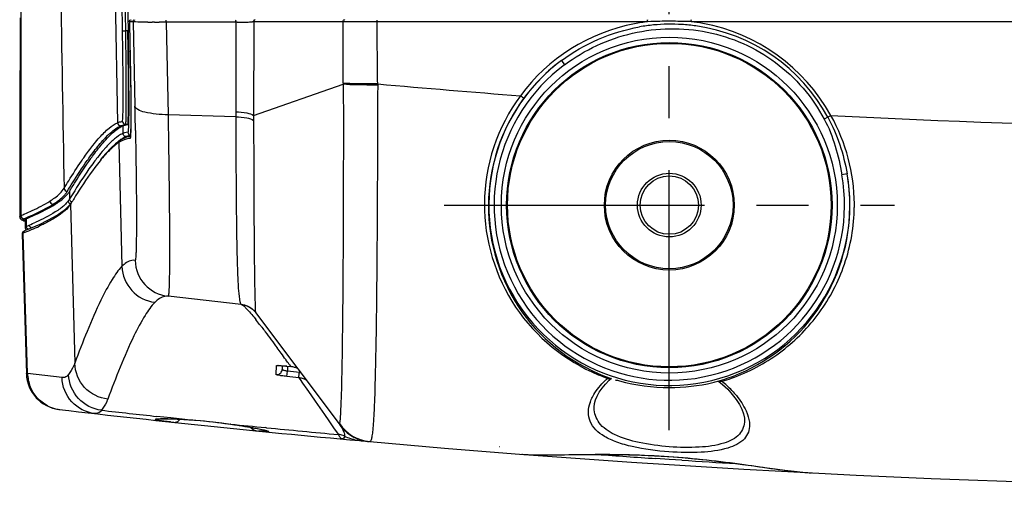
# Model space of a CAD drawing. Header units: millimetres. Extents: x 0 to 1660, y 0 to 1166.
# Tile 24 of 94: x 151 to 244, y 892 to 937. Entities that reach past the tile are written whole.
import ezdxf

# ---------------------------------------------------------------- set-up
doc = ezdxf.new("R2010")
doc.units = ezdxf.units.MM
doc.header["$LTSCALE"] = 65.395
doc.linetypes.add('CENTER', pattern=[0.6, 0.375, -0.075, 0.075, -0.075])
doc.layers.get('0').update_dxf_attribs({"linetype": 'CONTINUOUS'})
doc.layers.add('FILETTATURE', color=7, linetype='CONTINUOUS')
doc.layers.add('SUPERFICI', color=7, linetype='CONTINUOUS')

msp = doc.modelspace()

# ---------------------------------------------------------------- linework, layer by layer
at = {"color": 9, "linetype": 'Continuous'}
for p, q in [((160.759, 935.14), (159.778, 997.609)), ((161.052, 935.592), (160.078, 997.58)), ((160.295, 997.626), (161.271, 935.504)), ((159.027, 997.067), (160.274, 926.927)), ((161.755, 936.451), (161.4, 936.451)), ((161.402, 936.187), (161.402, 936.188)), ((161.755, 936.451), (161.922, 928.487)), ((163.777, 936.408), (163.557, 936.409)), ((164.432, 936.405), (164.215, 936.406)), ((164.853, 936.405), (164.432, 936.405)), ((164.853, 936.405), (165.036, 927.678)), ((171.435, 936.405), (164.853, 936.405)), ((171.435, 936.405), (171.434, 936.052)), ((171.538, 936.405), (171.435, 936.405)), ((173.679, 936.441), (173.113, 936.44)), ((173.113, 936.44), (173.113, 936.068)), ((173.986, 936.441), (173.679, 936.441)), ((174.874, 936.442), (173.986, 936.441)), ((180.535, 936.451), (174.874, 936.442)), ((181.537, 936.452), (180.535, 936.451)), ((181.585, 936.452), (181.537, 936.452)), ((183.265, 936.449), (182.884, 936.449)), ((184.19, 936.449), (183.265, 936.449)), ((184.73, 936.449), (184.19, 936.449)), ((210.224, 936.449), (184.73, 936.449)), ((290.714, 936.448), (214.329, 936.449)), ((161.059, 935.097), (161.052, 935.592)), ((161.258, 935.592), (161.052, 935.592)), ((161.271, 935.504), (161.284, 934.647)), ((161.423, 935.282), (161.423, 935.283)), ((171.434, 936.052), (171.414, 927.961)), ((173.113, 936.068), (173.102, 927.597)), ((160.773, 934.142), (160.759, 935.14)), ((161.073, 934.064), (161.059, 935.097)), ((202.108, 932.793), (202.407, 932.392)), ((181.553, 930.657), (181.553, 930.561)), ((184.792, 930.585), (184.792, 930.477)), ((173.102, 927.597), (181.553, 930.561)), ((160.69, 927.041), (160.742, 927.046)), ((171.414, 927.496), (165.036, 927.678)), ((227.215, 927.447), (226.872, 927.264)), ((160.779, 926.633), (160.574, 926.633)), ((160.779, 926.633), (160.792, 925.914)), ((160.844, 925.935), (160.792, 925.914)), ((160.948, 925.971), (160.844, 925.935)), ((161.104, 926.011), (160.948, 925.971)), ((161.26, 926.033), (161.104, 926.011)), ((161.967, 926.197), (161.987, 925.092)), ((159.134, 925.508), (159.379, 925.757)), ((160.371, 925.169), (160.148, 924.981)), ((160.59, 925.334), (160.371, 925.169)), ((160.511, 925.133), (160.393, 925.059)), ((160.393, 925.059), (160.699, 913.388)), ((160.748, 925.259), (160.511, 925.133)), ((160.72, 925.421), (160.59, 925.334)), ((160.986, 925.353), (160.748, 925.259)), ((161.087, 925.619), (160.945, 925.551)), ((161.139, 925.64), (161.087, 925.619)), ((161.087, 925.619), (161.373, 925.614)), ((157.967, 924.793), (158.095, 924.954)), ((229.025, 922.102), (228.533, 922.016)), ((155.752, 920.453), (155.766, 919.734)), ((155.638, 919.552), (155.635, 919.549)), ((156.056, 920.212), (155.766, 919.734)), ((154.417, 919.24), (154.211, 919.24)), ((155.917, 919.346), (155.86, 919.252)), ((155.86, 919.252), (156.253, 904.242)), ((151.663, 917.868), (151.459, 917.868)), ((151.56, 917.664), (151.533, 917.672)), ((151.673, 917.876), (151.672, 917.521)), ((151.672, 917.521), (151.671, 917.155)), ((151.399, 916.442), (151.397, 916.531)), ((151.803, 903.267), (151.399, 916.442)), ((175.233, 903.178), (175.248, 904.023)), ((176.247, 903.973), (176.247, 903.972)), ((176.247, 903.973), (176.604, 903.933)), ((176.293, 903.971), (176.285, 903.49)), ((155.051, 902.889), (151.803, 903.267)), ((176.23, 903.003), (176.285, 903.49)), ((177.355, 902.878), (176.23, 903.003)), ((177.41, 903.365), (176.285, 903.49)), ((177.355, 902.878), (177.401, 903.283)), ((177.355, 902.878), (177.479, 902.702)), ((177.401, 903.283), (177.41, 903.365)), ((206.784, 902.814), (206.792, 902.812)), ((177.479, 902.702), (177.721, 902.36)), ((177.721, 902.36), (178.101, 901.82)), ((178.101, 901.82), (178.496, 901.257)), ((216.841, 902.547), (216.837, 902.546)), ((216.953, 902.538), (216.952, 902.538)), ((178.496, 901.257), (178.908, 900.667)), ((178.908, 900.667), (179.344, 900.041)), ((179.344, 900.041), (179.768, 899.43)), ((165.302, 899.096), (163.996, 899.237)), ((166.607, 898.957), (165.302, 899.096)), ((179.768, 899.43), (180.202, 898.804)), ((166.607, 898.957), (166.654, 898.949)), ((170.942, 898.508), (170.911, 898.508)), ((174.323, 898.171), (174.241, 898.179)), ((180.202, 898.804), (180.639, 898.17)), ((180.639, 898.17), (181.057, 897.564)), ((181.057, 897.564), (181.08, 897.53)), ((196.294, 896.363), (196.263, 896.366)), ((212.273, 895.184), (211.01, 895.269)), ((213.446, 895.108), (212.273, 895.184))]:
    msp.add_line(p, q, dxfattribs=at)
at = {"color": 7, "linetype": 'Continuous'}
for p, q in [((151.091, 936.815), (151.076, 926.924)), ((161.402, 936.188), (161.437, 934.691)), ((161.262, 935.279), (161.258, 935.592)), ((161.277, 934.232), (161.262, 935.279)), ((161.437, 934.691), (161.451, 934.074)), ((161.451, 934.074), (161.463, 933.471)), ((161.463, 933.471), (161.475, 932.887)), ((161.475, 932.887), (161.485, 932.32)), ((161.485, 932.32), (161.495, 931.774)), ((161.495, 931.774), (161.503, 931.247)), ((161.503, 931.247), (161.511, 930.743)), ((161.511, 930.743), (161.517, 930.26)), ((161.517, 930.26), (161.523, 929.8)), ((161.523, 929.8), (161.527, 929.364)), ((161.527, 929.364), (161.531, 928.952)), ((161.531, 928.952), (161.533, 928.563)), ((161.533, 928.563), (161.535, 928.199)), ((161.535, 928.199), (161.536, 927.86)), ((161.536, 927.86), (161.536, 927.545)), ((151.076, 926.924), (151.06, 918.084)), ((161.534, 926.986), (161.532, 926.743)), ((161.535, 927.253), (161.534, 926.986)), ((161.536, 927.545), (161.535, 927.253)), ((159.806, 925.964), (159.921, 926.065)), ((160.574, 926.633), (160.626, 926.654)), ((160.626, 926.559), (160.78, 926.633)), ((160.886, 926.73), (160.99, 926.747)), ((160.99, 926.747), (161.042, 926.752)), ((161.247, 926.752), (161.042, 926.752)), ((161.195, 926.747), (161.247, 926.752)), ((161.516, 925.963), (161.513, 925.898)), ((161.519, 926.071), (161.516, 925.963)), ((161.522, 926.192), (161.519, 926.071)), ((161.525, 926.325), (161.522, 926.192)), ((161.529, 926.522), (161.525, 926.325)), ((161.532, 926.743), (161.529, 926.522)), ((160.483, 925.231), (160.081, 924.93)), ((160.595, 925.302), (160.482, 925.231)), ((160.482, 925.231), (160.483, 925.231)), ((160.729, 925.378), (160.595, 925.302)), ((160.864, 925.445), (160.729, 925.378)), ((160.999, 925.503), (160.864, 925.445)), ((161.134, 925.552), (160.999, 925.503)), ((161.27, 925.591), (161.134, 925.552)), ((161.405, 925.621), (161.27, 925.591)), ((161.498, 925.635), (161.405, 925.621)), ((161.489, 925.552), (161.487, 925.544)), ((161.487, 925.544), (161.487, 925.542)), ((161.49, 925.562), (161.489, 925.552)), ((161.491, 925.573), (161.49, 925.562)), ((161.493, 925.586), (161.491, 925.573)), ((161.494, 925.6), (161.493, 925.586)), ((161.496, 925.615), (161.494, 925.6)), ((161.497, 925.631), (161.496, 925.615)), ((161.499, 925.649), (161.497, 925.631)), ((161.5, 925.668), (161.499, 925.649)), ((161.502, 925.689), (161.5, 925.668)), ((161.503, 925.71), (161.502, 925.689)), ((161.505, 925.733), (161.503, 925.71)), ((161.508, 925.783), (161.505, 925.733)), ((161.51, 925.837), (161.508, 925.783)), ((161.513, 925.898), (161.51, 925.837)), ((159.633, 924.527), (159.164, 924.037)), ((160.081, 924.93), (159.633, 924.527)), ((159.164, 924.037), (158.672, 923.461)), ((155.144, 918.586), (154.722, 918.287)), ((155.482, 918.873), (155.144, 918.586)), ((155.74, 919.149), (155.482, 918.873)), ((155.888, 919.359), (155.74, 919.149)), ((151.06, 918.084), (151.06, 918.085)), ((151.06, 918.085), (151.063, 918.036)), ((151.063, 918.036), (151.086, 917.952)), ((151.086, 917.952), (151.129, 917.877)), ((151.129, 917.877), (151.181, 917.82)), ((151.181, 917.82), (151.23, 917.782)), ((151.23, 917.782), (151.276, 917.754)), ((151.276, 917.754), (151.324, 917.73)), ((151.324, 917.73), (151.375, 917.709)), ((151.375, 917.709), (151.428, 917.69)), ((151.428, 917.69), (151.441, 917.686)), ((151.566, 917.784), (151.565, 917.069)), ((151.663, 917.872), (151.672, 917.876)), ((153.629, 917.66), (152.957, 917.335)), ((154.217, 917.978), (153.629, 917.66)), ((154.722, 918.287), (154.217, 917.978)), ((151.423, 916.674), (151.371, 916.636)), ((151.477, 916.703), (151.423, 916.674)), ((151.52, 916.722), (151.477, 916.703)), ((151.52, 916.722), (151.521, 916.722)), ((152.201, 917), (151.521, 916.722)), ((151.565, 917.07), (151.565, 917.069)), ((151.565, 917.07), (151.57, 917.007)), ((151.57, 917.007), (151.596, 916.926)), ((151.596, 916.926), (151.638, 916.856)), ((151.638, 916.856), (151.688, 916.803)), ((151.688, 916.803), (151.699, 916.795)), ((152.957, 917.335), (152.201, 917)), ((151.291, 916.514), (151.281, 916.438)), ((151.281, 916.438), (151.687, 903.26)), ((151.325, 916.583), (151.291, 916.514)), ((151.371, 916.636), (151.325, 916.583)), ((171.934, 909.798), (165.047, 910.558)), ((171.934, 909.798), (171.979, 909.792)), ((171.979, 909.792), (172.112, 909.77)), ((172.112, 909.77), (172.241, 909.739)), ((172.241, 909.739), (172.364, 909.701)), ((172.364, 909.701), (172.483, 909.656)), ((172.483, 909.656), (172.598, 909.604)), ((172.598, 909.604), (172.707, 909.546)), ((172.707, 909.546), (172.808, 909.484)), ((172.808, 909.484), (172.9, 909.42)), ((172.9, 909.42), (172.984, 909.354)), ((172.984, 909.354), (173.052, 909.296)), ((173.052, 909.296), (173.102, 909.249)), ((173.102, 909.249), (173.138, 909.214)), ((173.138, 909.214), (173.165, 909.185)), ((173.138, 908.577), (173.296, 908.382)), ((173.165, 909.185), (173.183, 909.165)), ((173.183, 909.165), (173.193, 909.154)), ((173.193, 909.154), (173.197, 909.149)), ((173.195, 909.151), (173.251, 909.084)), ((173.251, 909.084), (173.285, 909.041)), ((173.285, 909.041), (181.246, 898.398)), ((176.132, 904.592), (176.149, 904.568)), ((175.39, 904.033), (175.399, 904.034)), ((175.391, 904.034), (175.39, 904.033)), ((175.404, 904.035), (175.391, 904.034)), ((175.399, 904.034), (175.414, 904.034)), ((175.406, 904.036), (175.404, 904.035)), ((175.414, 904.034), (175.436, 904.034)), ((175.436, 904.034), (175.464, 904.034)), ((175.464, 904.034), (175.498, 904.033)), ((175.498, 904.033), (175.536, 904.031)), ((175.536, 904.031), (175.579, 904.029)), ((175.579, 904.029), (175.626, 904.027)), ((175.626, 904.027), (175.678, 904.023)), ((175.678, 904.023), (175.734, 904.02)), ((175.734, 904.02), (175.793, 904.015)), ((175.794, 904.029), (175.788, 903.666)), ((175.793, 904.015), (175.856, 904.01)), ((175.856, 904.01), (175.921, 904.004)), ((175.921, 904.004), (175.99, 903.998)), ((175.99, 903.998), (176.062, 903.991)), ((176.062, 903.991), (176.135, 903.984)), ((176.135, 903.984), (176.247, 903.972)), ((176.462, 904.132), (176.604, 903.933)), ((206.61, 902.641), (206.823, 902.831)), ((205.677, 901.532), (205.941, 901.911)), ((205.941, 901.911), (206.254, 902.283)), ((206.254, 902.283), (206.61, 902.641)), ((216.832, 902.544), (216.861, 902.551)), ((216.861, 902.551), (216.886, 902.554)), ((216.886, 902.554), (216.906, 902.554)), ((216.906, 902.554), (216.92, 902.553)), ((216.92, 902.553), (216.929, 902.551)), ((216.929, 902.551), (216.937, 902.548)), ((216.937, 902.548), (216.944, 902.544)), ((216.944, 902.544), (216.953, 902.538)), ((216.952, 902.538), (217.291, 902.25)), ((217.291, 902.25), (217.771, 901.791)), ((205.317, 900.791), (205.469, 901.157)), ((205.469, 901.157), (205.677, 901.532)), ((217.771, 901.791), (218.202, 901.316)), ((218.202, 901.316), (218.573, 900.834)), ((205.185, 900.103), (205.222, 900.438)), ((205.185, 900.048), (205.185, 900.103)), ((205.185, 900.05), (205.185, 900.052)), ((205.222, 900.438), (205.317, 900.791)), ((218.573, 900.834), (218.877, 900.362)), ((218.877, 900.362), (219.109, 899.906)), ((219.109, 899.906), (219.267, 899.473)), ((219.267, 899.473), (219.348, 899.081)), ((219.348, 899.081), (219.362, 898.853)), ((164.185, 898.999), (164.183, 898.998)), ((164.183, 898.998), (164.19, 898.999)), ((164.19, 898.999), (164.207, 899.001)), ((164.207, 899.001), (164.231, 899.003)), ((164.231, 899.003), (164.263, 899.005)), ((164.263, 899.005), (164.302, 899.008)), ((164.302, 899.008), (164.348, 899.01)), ((164.348, 899.01), (164.4, 899.012)), ((164.4, 899.012), (164.458, 899.014)), ((164.458, 899.014), (164.523, 899.016)), ((164.523, 899.016), (164.593, 899.017)), ((164.593, 899.017), (164.67, 899.018)), ((164.67, 899.018), (164.753, 899.018)), ((164.753, 899.018), (164.842, 899.018)), ((164.842, 899.018), (164.937, 899.017)), ((164.937, 899.017), (165.038, 899.016)), ((165.038, 899.016), (165.146, 899.014)), ((165.146, 899.014), (165.259, 899.012)), ((165.259, 899.012), (165.378, 899.009)), ((165.378, 899.009), (165.503, 899.005)), ((165.503, 899.005), (165.634, 899.001)), ((165.634, 899.001), (165.77, 898.995)), ((165.77, 898.995), (165.911, 898.989)), ((165.911, 898.989), (166.058, 898.983)), ((166.058, 898.983), (166.21, 898.975)), ((166.21, 898.975), (166.367, 898.966)), ((166.367, 898.966), (166.528, 898.957)), ((166.528, 898.957), (166.654, 898.949)), ((166.654, 898.949), (167.012, 898.925)), ((167.012, 898.925), (167.546, 898.884)), ((167.546, 898.884), (168.101, 898.836)), ((168.101, 898.836), (168.67, 898.78)), ((168.67, 898.78), (169.246, 898.719)), ((169.246, 898.719), (169.821, 898.651)), ((169.821, 898.651), (170.39, 898.579)), ((170.39, 898.579), (170.911, 898.508)), ((170.911, 898.508), (171.147, 898.474)), ((171.147, 898.474), (171.3, 898.452)), ((171.3, 898.452), (171.449, 898.429)), ((171.449, 898.429), (171.596, 898.407)), ((171.596, 898.407), (171.739, 898.385)), ((171.739, 898.385), (172.015, 898.341)), ((172.015, 898.341), (172.277, 898.298)), ((172.277, 898.298), (172.524, 898.256)), ((172.524, 898.256), (172.757, 898.215)), ((172.757, 898.215), (172.867, 898.195)), ((172.867, 898.195), (173.075, 898.157)), ((173.075, 898.157), (173.268, 898.12)), ((173.268, 898.12), (173.443, 898.086)), ((181.245, 898.399), (181.384, 898.224)), ((181.384, 898.224), (181.64, 897.948)), ((219.362, 898.856), (219.362, 898.853)), ((173.443, 898.086), (173.603, 898.054)), ((173.603, 898.054), (173.746, 898.024)), ((173.746, 898.024), (173.871, 897.996)), ((173.871, 897.996), (173.928, 897.984)), ((173.928, 897.984), (173.98, 897.972)), ((173.98, 897.972), (174.028, 897.96)), ((174.028, 897.96), (174.071, 897.95)), ((174.071, 897.95), (174.109, 897.94)), ((174.109, 897.94), (174.144, 897.931)), ((174.144, 897.931), (174.173, 897.923)), ((174.173, 897.923), (174.197, 897.917)), ((174.197, 897.917), (174.214, 897.912)), ((181.64, 897.948), (181.922, 897.699)), ((181.922, 897.699), (182.227, 897.479)), ((182.227, 897.479), (182.552, 897.289)), ((182.552, 897.289), (182.893, 897.132)), ((182.893, 897.132), (183.249, 897.009)), ((183.249, 897.009), (183.614, 896.921)), ((183.614, 896.921), (183.987, 896.869)), ((183.973, 896.87), (183.967, 896.87)), ((198.36, 895.671), (198.435, 895.665)), ((198.434, 895.665), (199.148, 895.628)), ((199.148, 895.628), (199.966, 895.609)), ((199.966, 895.609), (200.848, 895.606)), ((200.848, 895.606), (201.792, 895.614)), ((201.792, 895.614), (203.844, 895.642)), ((203.844, 895.642), (204.941, 895.653)), ((204.941, 895.653), (206.076, 895.656)), ((206.076, 895.656), (207.244, 895.647)), ((207.244, 895.647), (208.436, 895.625)), ((208.436, 895.625), (209.647, 895.587)), ((209.647, 895.587), (210.869, 895.53)), ((210.869, 895.53), (212.095, 895.456)), ((212.095, 895.456), (212.239, 895.447)), ((212.239, 895.447), (213.447, 895.354)), ((213.447, 895.354), (214.631, 895.247)), ((214.631, 895.247), (215.802, 895.127)), ((215.802, 895.127), (216.953, 894.995)), ((216.953, 894.995), (218.079, 894.854)), ((218.079, 894.854), (219.175, 894.709)), ((219.175, 894.709), (220.235, 894.563)), ((220.235, 894.563), (221.256, 894.42)), ((221.256, 894.42), (222.231, 894.286)), ((222.231, 894.286), (223.157, 894.164)), ((223.157, 894.164), (224.03, 894.059)), ((224.03, 894.059), (224.847, 893.977)), ((224.847, 893.977), (225.603, 893.921)), ((225.602, 893.921), (225.666, 893.918))]:
    msp.add_line(p, q, dxfattribs=at)
at = {"color": 9, "linetype": 'Continuous'}
for radius in [15.829, 15.329]:
    msp.add_circle((212.273, 919.156), radius, dxfattribs=at)
at = {"color": 7, "linetype": 'Continuous'}
for radius in [15.25, 6.123, 6]:
    msp.add_circle((212.273, 919.156), radius, dxfattribs=at)
at = {"color": 9, "linetype": 'Continuous'}
for centre, radius, start, end in [((6433.19, 1037.872), 6279.035, 180.7140746, 181.0688157), ((164.511, 1075.488), 139.082, 269.42888, 269.60697), ((164.854, 1128.867), 192.462, 269.67922, 269.80983), ((171.249, 1003.164), 66.759, 270.24789, 270.71875), ((171.426, 988.57), 52.164, 270.7259, 270.92661), ((171.748, 970.21), 33.802, 270.88356, 271.62696), ((172.241, 952.815), 16.4, 271.63135, 272.35229), ((172.528, 945.727), 9.306, 272.37736, 272.87181), ((-2660.266, 925.811), 2841.823, 0.097702, 0.214545), ((-1574.892, 914.853), 1759.754, 0.512238, 0.703181), ((212.277, 919.162), 17.409, 100.8271, 143.70718), ((212.27, 919.213), 17.357, 96.76953, 100.83698), ((212.411, 919.048), 17.169, 95.4115, 99.88184), ((212.297, 883.6), 52.89, 90.9791, 92.24641), ((212.408, 919.085), 17.131, 86.48907, 95.41472), ((212.278, 884.606), 51.884, 89.11726, 90.97673), ((212.271, 884.296), 52.194, 88.3312, 89.11531), ((212.411, 919.216), 17.001, 81.98383, 86.47062), ((212.243, 883.33), 53.16, 87.75134, 88.33124), ((212.272, 919.151), 17.42, 79.57668, 83.21963), ((212.278, 919.167), 17.403, 29.00725, 79.58626), ((212.458, 919.406), 16.806, 28.58676, 82.05172), ((212.273, 919.156), 17.009, 126.70356, 9.97428), ((212.331, 919.078), 17.105, 126.70081, 143.65687), ((212.273, 919.156), 16.509, 126.70355, 9.97427), ((282.165, 2020.115), 1093.873, 264.892934, 265.600032), ((212.076, 919.193), 17.229, 143.39597, 179.68174), ((212.399, 919.052), 17.176, 143.7226, 179.65333), ((-695.047, 910.459), 857.159, 1.052001, 1.205128), ((244.912, 927.719), 73.498, 179.81119, 180.17408), ((160.574, 926.932), 0.3, 180.96636, 269.98755), ((161.042, 927.052), 0.3, 181.01277, 270.01187), ((243.99, 927.276), 70.889, 179.74064, 180.10773), ((2597.454, 930.795), 2424.355, 180.086309, 180.328463), ((282.276, 2020.882), 1094.647, 267.13165, 270.514062), ((212.486, 919.17), 17.222, 0.31335, 29.33165), ((161.56, 926.038), 0.3, 180.99248, 269.01136), ((136.099, 926.825), 25.432, 358.19616, 358.92099), ((176.93, 909.248), 23.482, 142.16805, 143.48884), ((170.12, 913.995), 14.807, 138.03951, 140.88851), ((212.073, 919.068), 17.222, 0.2945, 10.14865), ((155.547, 920.753), 0.3, 181.10515, 270.05443), ((153.863, 921.469), 1.967, 324.38778, 328.91499), ((204.866, 889.943), 57.101, 147.95528, 149.00711), ((212.084, 919.07), 17.211, 358.16511, 359.23216), ((212.095, 919.07), 17.199, 359.23211, 0.28646), ((212.49, 919.171), 17.217, 358.17869, 359.25049), ((212.502, 919.171), 17.206, 359.25044, 0.31019), ((139.688, 946.083), 30.177, 292.35515, 293.12305), ((138.77, 948.358), 34.24, 291.63935, 292.25748), ((139.946, 946.657), 31.744, 291.67701, 292.23805), ((139.754, 945.95), 31.639, 292.26092, 292.62403), ((140.59, 943.945), 29.467, 292.62187, 293.17292), ((141.689, 941.629), 26.428, 292.86906, 294.31247), ((142.447, 939.645), 24.783, 293.13721, 294.94989), ((738.34, 920.417), 565.212, 180.35688, 180.57947), ((165.432, 914.036), 3.5, 181.49231, 263.6955), ((164.199, 913.481), 3.501, 181.526, 263.67554), ((171.688, 907.831), 2.004, 41.21621, 45.65694), ((174.431, 887.542), 16.531, 83.69267, 84.08146), ((155.362, 903.354), 3.56, 181.40409, 201.50867), ((177.135, 900.892), 2.488, 80.51498, 83.66739), ((212.297, 919.31), 17.488, 247.35048, 250.51552), ((212.22, 918.869), 16.963, 285.80618, 288.95939), ((212.259, 919.349), 17.526, 286.49603, 289.56788), ((210.822, 894.742), 10.1, 43.35137, 50.58083), ((155.262, 903.31), 3.452, 242.6933, 256.37976), ((155.251, 903.262), 3.403, 256.37283, 263.30979), ((208.138, 899.408), 3.516, 160.3862, 161.3976), ((274.501, 1919.425), 1026.156, 263.524411, 263.817913), ((275.098, 1924.836), 1031.6, 264.205229, 264.389372), ((274.724, 1921.077), 1027.822, 264.394223, 264.772609), ((184.389, 900.681), 3.833, 213.57958, 264.86052), ((181.558, 898.634), 0.391, 214.70638, 216.80756), ((180.873, 895.546), 1.994, 81.12851, 84.04789), ((180.872, 895.543), 1.998, 66.5365, 81.10673), ((183.856, 902.192), 5.29, 245.5584, 258.36914), ((183.85, 902.171), 5.269, 258.39626, 264.82333), ((280.233, 1925.221), 1032.277, 265.848043, 266.154939), ((280.122, 1923.541), 1030.592, 266.290518, 266.576733)]:
    msp.add_arc(centre, radius, start, end, dxfattribs=at)
at = {"color": 7, "linetype": 'Continuous'}
for centre, radius, start, end in [((154.098, 921.451), 1.934, 324.30459, 328.914), ((149.89, 926.322), 8.405, 302.58654, 304.31416), ((139.748, 881.501), 42.989, 37.91301, 38.70368), ((128.517, 872.729), 57.239, 37.58528, 37.93304), ((42.696, 808.676), 164.332, 35.96428, 36.19376), ((16.502, 789.669), 196.695, 35.75146, 35.96455), ((175.297, 903.675), 0.491, 348.1771, 358.9303), ((-10.441, 770.265), 229.898, 35.61167, 35.74555), ((176.381, 901.93), 2.015, 73.11707, 83.62072), ((176.382, 901.935), 2.01, 64.60709, 73.12548), ((155.185, 903.368), 3.5, 181.76182, 263.32493), ((177.133, 900.891), 1.999, 78.53665, 83.6134), ((177.128, 900.87), 2.021, 73.384, 78.53979), ((177.13, 900.876), 2.015, 62.71732, 73.37603), ((212.43, 920.545), 18.607, 253.58524, 254.88177), ((212.287, 919.989), 18.034, 254.86053, 269.95663), ((212.27, 919.893), 17.938, 270.00981, 283.21066), ((212.206, 920.221), 18.271, 283.17224, 284.69458), ((282.273, 1989.296), 1096.84, 263.324926, 264.858923), ((282.273, 1989.296), 1096.84, 264.861963, 276.675074), ((174.335, 980.163), 81.95, 263.64713, 263.90722), ((179.413, 959.038), 61.46, 264.28689, 264.52537), ((181.142, 897.41), 0.527, 356.28508, 0.59531), ((184.401, 900.804), 3.957, 239.37747, 246.15842), ((184.401, 900.803), 3.955, 246.1634, 260.69788), ((184.339, 900.735), 3.882, 253.73838, 258.97403), ((184.335, 900.715), 3.863, 258.97581, 260.83478), ((184.33, 900.684), 3.831, 260.83217, 264.26381), ((199.746, 914.236), 18.617, 265.96079, 267.66318), ((226.783, 914.922), 21.034, 265.24357, 266.77968)]:
    msp.add_arc(centre, radius, start, end, dxfattribs=at)
at = {"color": 9, "linetype": 'Continuous'}
for points, knots in [([(151.227, 1005.643), (151.216, 998.358), (151.186, 969.202), (151.19, 940.045), (151.166, 918.174)], [0, 0, 0, 0, 0.249851, 1, 1, 1, 1]), ([(161.755, 936.451), (161.753, 936.499), (161.755, 936.607), (161.881, 936.628), (161.913, 936.603)], [0, 0, 0, 0, 0.544661, 1, 1, 1, 1]), ([(161.779, 936.446), (161.774, 936.446), (161.766, 936.448), (161.757, 936.449), (161.755, 936.451)], [0, 0, 0, 0, 0.669441, 1, 1, 1, 1]), ([(163.124, 936.413), (162.954, 936.415), (162.506, 936.425), (162.056, 936.413), (161.779, 936.446)], [0, 0, 0, 0, 0.379537, 1, 1, 1, 1]), ([(164.853, 936.405), (164.852, 936.432), (164.848, 936.468), (164.864, 936.628), (164.869, 936.592)], [0, 0, 0, 0, 0.434028, 1, 1, 1, 1]), ([(171.435, 936.405), (171.434, 936.432), (171.43, 936.468), (171.446, 936.628), (171.451, 936.592)], [0, 0, 0, 0, 0.434028, 1, 1, 1, 1]), ([(173.113, 936.44), (173.095, 936.439), (173.056, 936.436), (173.016, 936.434), (172.994, 936.433)], [0, 0, 0, 0, 0.454029, 1, 1, 1, 1]), ([(173.113, 936.44), (173.109, 936.49), (173.117, 936.564), (173.192, 936.642), (173.243, 936.616), (173.262, 936.601)], [0, 0, 0, 0, 0.525533, 0.741357, 1, 1, 1, 1]), ([(181.537, 936.452), (181.536, 936.5), (181.547, 936.571), (181.622, 936.643), (181.67, 936.619), (181.689, 936.604)], [0, 0, 0, 0, 0.523338, 0.740373, 1, 1, 1, 1]), ([(182.884, 936.449), (182.744, 936.449), (182.311, 936.45), (181.878, 936.451), (181.585, 936.452)], [0, 0, 0, 0, 0.322786, 1, 1, 1, 1]), ([(184.73, 936.449), (184.73, 936.473), (184.728, 936.501), (184.735, 936.63), (184.736, 936.603)], [0, 0, 0, 0, 0.468735, 1, 1, 1, 1]), ([(210.224, 936.449), (210.224, 936.473), (210.225, 936.533), (210.223, 936.576), (210.227, 936.639), (210.228, 936.611), (210.229, 936.603)], [0, 0, 0, 0, 0.354094, 0.811169, 0.877182, 1, 1, 1, 1]), ([(214.329, 936.449), (214.329, 936.473), (214.33, 936.533), (214.328, 936.576), (214.332, 936.639), (214.333, 936.611), (214.333, 936.603)], [0, 0, 0, 0, 0.35412, 0.811222, 0.877203, 1, 1, 1, 1]), ([(160.752, 935.621), (160.757, 935.591), (160.907, 935.609), (160.982, 935.591), (161.052, 935.592)], [0, 0, 0, 0, 0.305807, 1, 1, 1, 1]), ([(161.418, 935.477), (161.383, 935.479), (161.344, 935.487), (161.273, 935.49), (161.271, 935.504)], [0, 0, 0, 0, 0.709227, 1, 1, 1, 1]), ([(161.423, 935.282), (161.466, 933.493), (161.519, 930.515), (161.549, 927.535), (161.526, 926.346)], [0, 0, 0, 0, 0.600573, 1, 1, 1, 1]), ([(202.407, 932.392), (204.291, 933.796), (208.692, 935.854), (215.949, 935.978), (222.601, 933.042), (225.765, 929.333), (226.872, 927.264)], [0, 0, 0, 0, 0.250199, 0.500303, 0.750244, 1, 1, 1, 1]), ([(161.284, 934.647), (161.308, 932.986), (161.33, 930.3), (161.34, 927.614), (161.307, 926.59)], [0, 0, 0, 0, 0.61858, 1, 1, 1, 1]), ([(160.777, 927.359), (160.816, 928.182), (160.803, 930.445), (160.792, 932.705), (160.773, 934.142)], [0, 0, 0, 0, 0.364337, 1, 1, 1, 1]), ([(161.086, 927.324), (161.111, 928.191), (161.107, 930.438), (161.091, 932.684), (161.073, 934.064)], [0, 0, 0, 0, 0.385993, 1, 1, 1, 1]), ([(184.792, 930.585), (184.118, 930.58), (183.039, 930.593), (181.956, 930.606), (181.553, 930.657)], [0, 0, 0, 0, 0.624018, 1, 1, 1, 1]), ([(181.553, 930.561), (181.56, 926.541), (181.557, 920.714), (181.523, 913.301), (181.487, 908.595), (181.431, 904.703), (181.382, 901.743), (181.285, 899.807), (181.255, 898.853), (181.195, 898.561)], [0, 0, 0, 0, 0.376748, 0.546181, 0.694895, 0.817834, 0.911074, 0.972102, 1, 1, 1, 1]), ([(184.792, 930.477), (184.118, 930.473), (183.039, 930.489), (181.956, 930.505), (181.553, 930.561)], [0, 0, 0, 0, 0.623998, 1, 1, 1, 1]), ([(184.792, 930.477), (184.785, 925.409), (184.74, 916.388), (184.656, 907.367), (184.565, 903.416)], [0, 0, 0, 0, 0.56185, 1, 1, 1, 1]), ([(198.244, 929.465), (198.319, 929.41), (198.43, 929.338), (198.508, 929.252), (198.556, 929.225), (198.553, 929.215)], [0, 0, 0, 0, 0.699788, 0.917089, 1, 1, 1, 1]), ([(165.036, 927.678), (164.301, 927.685), (163.301, 927.773), (162.269, 928.077), (161.935, 928.354), (161.922, 928.487)], [0, 0, 0, 0, 0.66414, 0.879557, 1, 1, 1, 1]), ([(171.414, 927.961), (171.766, 927.95), (172.333, 927.887), (172.926, 927.742), (173.102, 927.597)], [0, 0, 0, 0, 0.60704, 1, 1, 1, 1]), ([(158.588, 925.535), (158.87, 925.851), (159.382, 926.375), (159.99, 926.805), (160.274, 926.927)], [0, 0, 0, 0, 0.577447, 1, 1, 1, 1]), ([(160.742, 927.046), (160.769, 927.049), (160.748, 927.209), (160.774, 927.282), (160.777, 927.359)], [0, 0, 0, 0, 0.259006, 1, 1, 1, 1]), ([(161.042, 926.752), (161.055, 926.753), (161.054, 926.825), (161.073, 926.912), (161.077, 927.103), (161.084, 927.241), (161.086, 927.324)], [0, 0, 0, 0, 0.068246, 0.257458, 0.568516, 1, 1, 1, 1]), ([(165.036, 927.678), (165.057, 926.492), (165.095, 924.205), (165.138, 920.932), (165.166, 917.998), (165.177, 915.484), (165.173, 913.681), (165.159, 912.501), (165.147, 911.819), (165.126, 911.302), (165.115, 910.89), (165.078, 910.715), (165.074, 910.555), (165.047, 910.558)], [0, 0, 0, 0, 0.207708, 0.400588, 0.573391, 0.721515, 0.840961, 0.8889, 0.928536, 0.959607, 0.981917, 0.995339, 1, 1, 1, 1]), ([(171.414, 927.496), (171.766, 927.487), (172.332, 927.428), (172.925, 927.286), (173.102, 927.143)], [0, 0, 0, 0, 0.607255, 1, 1, 1, 1]), ([(171.414, 927.496), (171.422, 925.208), (171.439, 921.924), (171.474, 917.779), (171.515, 915.216), (171.564, 913.11), (171.641, 911.522), (171.716, 910.526), (171.815, 910.026), (171.869, 909.864), (171.91, 909.82)], [0, 0, 0, 0, 0.387659, 0.556233, 0.702229, 0.822023, 0.912724, 0.972216, 0.989976, 1, 1, 1, 1]), ([(227.498, 927.608), (227.423, 927.566), (227.328, 927.513), (227.234, 927.458), (227.215, 927.447)], [0, 0, 0, 0, 0.797517, 1, 1, 1, 1]), ([(159.379, 925.757), (159.442, 925.817), (159.672, 926.035), (159.917, 926.237), (160.106, 926.368)], [0, 0, 0, 0, 0.275166, 1, 1, 1, 1]), ([(160.106, 926.368), (160.146, 926.395), (160.296, 926.494), (160.454, 926.581), (160.574, 926.633)], [0, 0, 0, 0, 0.270298, 1, 1, 1, 1]), ([(161.274, 926.07), (161.272, 926.06), (161.27, 926.049), (161.264, 926.033), (161.26, 926.033)], [0, 0, 0, 0, 0.702151, 1, 1, 1, 1]), ([(161.307, 926.59), (161.306, 926.547), (161.301, 926.409), (161.295, 926.27), (161.287, 926.175)], [0, 0, 0, 0, 0.310121, 1, 1, 1, 1]), ([(161.518, 926.024), (161.516, 925.959), (161.507, 925.78), (161.505, 925.598), (161.481, 925.485)], [0, 0, 0, 0, 0.358747, 1, 1, 1, 1]), ([(159.824, 925.25), (159.773, 925.204), (159.558, 925.005), (159.353, 924.793), (159.201, 924.627)], [0, 0, 0, 0, 0.232214, 1, 1, 1, 1]), ([(160.792, 925.914), (160.715, 925.88), (160.365, 925.703), (160.054, 925.456), (159.824, 925.25)], [0, 0, 0, 0, 0.213379, 1, 1, 1, 1]), ([(161.481, 925.485), (161.479, 925.475), (161.476, 925.463), (161.469, 925.447), (161.464, 925.447)], [0, 0, 0, 0, 0.692925, 1, 1, 1, 1]), ([(161.987, 925.092), (162, 924.292), (162.023, 922.765), (162.048, 920.595), (162.061, 918.682), (162.061, 917.062), (162.05, 915.773), (162.03, 914.905), (162.005, 914.409), (161.988, 914.154), (161.967, 914.038), (161.951, 913.943), (161.933, 913.945)], [0, 0, 0, 0, 0.215017, 0.410763, 0.583399, 0.729461, 0.846054, 0.930897, 0.960877, 0.982359, 0.995299, 1, 1, 1, 1]), ([(156.88, 923.307), (156.974, 923.444), (157.324, 923.947), (157.689, 924.441), (157.967, 924.793)], [0, 0, 0, 0, 0.269, 1, 1, 1, 1]), ([(157.42, 923.358), (157.526, 923.508), (157.916, 924.054), (158.326, 924.585), (158.641, 924.957)], [0, 0, 0, 0, 0.273305, 1, 1, 1, 1]), ([(159.201, 924.627), (159.135, 924.554), (158.852, 924.237), (158.584, 923.908), (158.384, 923.65)], [0, 0, 0, 0, 0.231784, 1, 1, 1, 1]), ([(155.247, 920.748), (155.388, 920.982), (155.915, 921.847), (156.463, 922.699), (156.88, 923.307)], [0, 0, 0, 0, 0.270802, 1, 1, 1, 1]), ([(155.547, 920.453), (155.711, 920.724), (156.311, 921.708), (156.939, 922.675), (157.42, 923.358)], [0, 0, 0, 0, 0.274476, 1, 1, 1, 1]), ([(158.057, 923.219), (157.898, 923.004), (157.196, 922.025), (156.546, 921.011), (156.056, 920.212)], [0, 0, 0, 0, 0.221808, 1, 1, 1, 1]), ([(158.631, 923.335), (158.459, 923.124), (157.686, 922.129), (156.989, 921.076), (156.465, 920.24)], [0, 0, 0, 0, 0.216592, 1, 1, 1, 1]), ([(153.912, 919.536), (154.067, 919.635), (154.562, 919.975), (155.032, 920.388), (155.248, 920.748)], [0, 0, 0, 0, 0.304156, 1, 1, 1, 1]), ([(151.539, 918.33), (151.772, 918.43), (152.584, 918.79), (153.378, 919.195), (153.912, 919.536)], [0, 0, 0, 0, 0.285794, 1, 1, 1, 1]), ([(153.912, 919.536), (153.914, 919.46), (153.978, 919.304), (154.135, 919.24), (154.211, 919.24)], [0, 0, 0, 0, 0.5004, 1, 1, 1, 1]), ([(154.618, 919.518), (154.679, 919.563), (154.899, 919.73), (155.107, 919.914), (155.244, 920.06)], [0, 0, 0, 0, 0.273429, 1, 1, 1, 1]), ([(155.635, 919.541), (155.604, 919.501), (155.463, 919.33), (155.302, 919.176), (155.173, 919.065)], [0, 0, 0, 0, 0.228789, 1, 1, 1, 1]), ([(151.459, 917.872), (151.733, 917.985), (152.675, 918.39), (153.597, 918.848), (154.211, 919.24)], [0, 0, 0, 0, 0.289498, 1, 1, 1, 1]), ([(154.865, 918.821), (154.717, 918.712), (153.99, 918.222), (153.201, 917.831), (152.57, 917.545)], [0, 0, 0, 0, 0.2096, 1, 1, 1, 1]), ([(155.382, 918.688), (155.328, 918.638), (155.084, 918.425), (154.82, 918.237), (154.61, 918.1)], [0, 0, 0, 0, 0.226396, 1, 1, 1, 1]), ([(155.86, 919.252), (155.831, 919.204), (155.694, 918.998), (155.523, 918.817), (155.382, 918.688)], [0, 0, 0, 0, 0.224655, 1, 1, 1, 1]), ([(155.86, 919.252), (155.859, 919.269), (155.863, 919.304), (155.872, 919.339), (155.879, 919.356)], [0, 0, 0, 0, 0.480199, 1, 1, 1, 1]), ([(194.847, 919.289), (194.829, 915.896), (196.887, 908.985), (202.47, 904.461), (205.562, 903.171)], [0, 0, 0, 0, 0.503205, 1, 1, 1, 1]), ([(195.224, 919.156), (195.201, 915.643), (197.416, 908.439), (203.475, 903.945), (206.784, 902.814)], [0, 0, 0, 0, 0.50111, 1, 1, 1, 1]), ([(217.732, 902.826), (220.874, 903.905), (226.773, 908.137), (229.174, 915.04), (229.286, 918.519)], [0, 0, 0, 0, 0.488383, 1, 1, 1, 1]), ([(218.129, 902.835), (219.737, 903.407), (222.767, 905.017), (226.435, 908.642), (228.959, 913.271), (229.641, 916.809), (229.699, 918.624)], [0, 0, 0, 0, 0.247201, 0.488479, 0.737021, 1, 1, 1, 1]), ([(151.06, 918.085), (151.061, 918.114), (151.111, 918.146), (151.15, 918.164), (151.166, 918.17)], [0, 0, 0, 0, 0.635128, 1, 1, 1, 1]), ([(151.166, 918.174), (151.166, 918.098), (151.227, 917.94), (151.384, 917.873), (151.459, 917.872)], [0, 0, 0, 0, 0.503129, 1, 1, 1, 1]), ([(151.533, 917.672), (151.497, 917.684), (151.446, 917.706), (151.351, 917.746), (151.373, 917.819), (151.397, 917.836)], [0, 0, 0, 0, 0.415788, 0.679662, 1, 1, 1, 1]), ([(151.397, 917.836), (151.406, 917.842), (151.426, 917.853), (151.447, 917.863), (151.459, 917.868)], [0, 0, 0, 0, 0.453328, 1, 1, 1, 1]), ([(151.441, 917.686), (151.456, 917.681), (151.486, 917.674), (151.517, 917.672), (151.533, 917.672)], [0, 0, 0, 0, 0.501658, 1, 1, 1, 1]), ([(151.468, 917.677), (151.483, 917.673), (151.513, 917.666), (151.544, 917.663), (151.56, 917.664)], [0, 0, 0, 0, 0.501658, 1, 1, 1, 1]), ([(154.114, 917.797), (154.023, 917.745), (153.626, 917.524), (153.218, 917.323), (152.902, 917.175)], [0, 0, 0, 0, 0.23145, 1, 1, 1, 1]), ([(151.672, 917.155), (151.656, 917.149), (151.616, 917.131), (151.566, 917.1), (151.565, 917.07)], [0, 0, 0, 0, 0.364966, 1, 1, 1, 1]), ([(151.291, 916.467), (151.288, 916.462), (151.283, 916.453), (151.281, 916.443), (151.281, 916.438)], [0, 0, 0, 0, 0.529874, 1, 1, 1, 1]), ([(161.933, 913.945), (161.83, 913.957), (161.361, 913.944), (160.948, 913.645), (160.699, 913.388)], [0, 0, 0, 0, 0.225377, 1, 1, 1, 1]), ([(173.157, 914.701), (173.158, 914.559), (173.164, 914.02), (173.169, 913.481), (173.174, 913.084)], [0, 0, 0, 0, 0.263631, 1, 1, 1, 1]), ([(160.699, 913.388), (160.338, 913.017), (159.62, 911.975), (158.041, 908.961), (156.995, 906.26), (156.253, 904.242)], [0, 0, 0, 0, 0.15211, 0.368149, 1, 1, 1, 1]), ([(173.174, 913.084), (173.177, 912.804), (173.19, 911.87), (173.208, 910.936), (173.227, 910.282)], [0, 0, 0, 0, 0.299427, 1, 1, 1, 1]), ([(165.047, 910.558), (164.944, 910.569), (164.475, 910.557), (164.062, 910.258), (163.813, 910.002)], [0, 0, 0, 0, 0.22544, 1, 1, 1, 1]), ([(173.227, 910.282), (173.232, 910.121), (173.249, 909.715), (173.244, 909.305), (173.28, 909.06)], [0, 0, 0, 0, 0.393947, 1, 1, 1, 1]), ([(163.813, 910.002), (163.452, 909.631), (162.734, 908.591), (161.155, 905.581), (160.108, 902.883), (159.366, 900.867)], [0, 0, 0, 0, 0.152144, 0.368191, 1, 1, 1, 1]), ([(171.91, 909.82), (171.915, 909.815), (171.923, 909.808), (171.931, 909.798), (171.934, 909.798)], [0, 0, 0, 0, 0.712564, 1, 1, 1, 1]), ([(173.28, 909.06), (173.281, 909.056), (173.282, 909.05), (173.283, 909.043), (173.285, 909.041)], [0, 0, 0, 0, 0.669735, 1, 1, 1, 1]), ([(156.253, 904.242), (156.22, 904.153), (156.066, 903.781), (155.849, 903.436), (155.664, 903.19)], [0, 0, 0, 0, 0.234735, 1, 1, 1, 1]), ([(159.366, 900.867), (158.553, 900.958), (156.942, 901.756), (156.276, 903.426), (156.253, 904.242)], [0, 0, 0, 0, 0.500488, 1, 1, 1, 1]), ([(175.248, 904.023), (175.248, 904.031), (175.293, 904.035), (175.315, 904.037), (175.338, 904.038)], [0, 0, 0, 0, 0.271311, 1, 1, 1, 1]), ([(175.338, 904.038), (175.383, 904.039), (175.65, 904.032), (175.915, 904.007), (176.135, 903.985)], [0, 0, 0, 0, 0.169733, 1, 1, 1, 1]), ([(175.911, 903.592), (175.893, 903.598), (175.854, 903.617), (175.788, 903.636), (175.788, 903.666)], [0, 0, 0, 0, 0.391102, 1, 1, 1, 1]), ([(151.803, 903.267), (151.774, 903.267), (151.749, 903.259), (151.686, 903.27), (151.687, 903.26)], [0, 0, 0, 0, 0.747329, 1, 1, 1, 1]), ([(155.664, 903.19), (155.624, 903.137), (155.471, 902.959), (155.217, 902.87), (155.051, 902.889)], [0, 0, 0, 0, 0.284192, 1, 1, 1, 1]), ([(158.141, 899.503), (157.331, 899.595), (155.725, 900.4), (155.071, 902.072), (155.051, 902.889)], [0, 0, 0, 0, 0.499405, 1, 1, 1, 1]), ([(158.772, 899.816), (157.961, 899.91), (156.356, 900.71), (155.689, 902.375), (155.664, 903.19)], [0, 0, 0, 0, 0.500295, 1, 1, 1, 1]), ([(176.285, 903.49), (176.185, 903.51), (176.059, 903.541), (175.936, 903.582), (175.911, 903.592)], [0, 0, 0, 0, 0.790099, 1, 1, 1, 1]), ([(184.565, 903.416), (184.544, 902.473), (184.501, 900.843), (184.412, 898.961), (184.328, 897.864), (184.246, 897.327), (184.196, 897.03), (184.092, 896.859), (184.045, 896.863)], [0, 0, 0, 0, 0.427373, 0.739744, 0.850417, 0.930008, 0.978684, 1, 1, 1, 1]), ([(205.636, 901.975), (205.82, 902.202), (206.092, 902.491), (206.386, 902.756), (206.463, 902.823)], [0, 0, 0, 0, 0.739517, 1, 1, 1, 1]), ([(206.463, 902.823), (206.496, 902.808), (206.609, 902.763), (206.756, 902.774), (206.823, 902.83)], [0, 0, 0, 0, 0.290332, 1, 1, 1, 1]), ([(205.033, 901.064), (205.073, 901.141), (205.249, 901.461), (205.461, 901.76), (205.636, 901.975)], [0, 0, 0, 0, 0.237975, 1, 1, 1, 1]), ([(217.236, 902.544), (217.21, 902.531), (217.122, 902.495), (217.005, 902.496), (216.953, 902.538)], [0, 0, 0, 0, 0.301274, 1, 1, 1, 1]), ([(218.166, 901.675), (218.313, 901.52), (218.826, 900.936), (219.266, 900.28), (219.5, 899.766)], [0, 0, 0, 0, 0.273772, 1, 1, 1, 1]), ([(159.366, 900.867), (159.333, 900.778), (159.177, 900.406), (158.958, 900.062), (158.772, 899.816)], [0, 0, 0, 0, 0.234512, 1, 1, 1, 1]), ([(212.239, 895.893), (211.079, 895.975), (209.416, 896.185), (207.384, 896.755), (205.937, 897.384), (204.567, 898.588), (204.619, 899.974), (204.805, 900.529)], [0, 0, 0, 0, 0.348535, 0.500069, 0.629172, 0.824652, 1, 1, 1, 1]), ([(212.273, 896.374), (211.318, 896.447), (209.554, 896.681), (207.265, 897.343), (205.588, 898.425), (205.185, 899.554), (205.185, 900.048)], [0, 0, 0, 0, 0.333398, 0.61633, 0.828091, 1, 1, 1, 1]), ([(158.772, 899.816), (158.73, 899.761), (158.574, 899.578), (158.312, 899.484), (158.141, 899.503)], [0, 0, 0, 0, 0.285397, 1, 1, 1, 1]), ([(163.821, 898.956), (163.82, 898.988), (163.994, 898.994), (164.198, 899.027), (164.643, 899.026), (164.963, 899.025), (165.153, 899.021)], [0, 0, 0, 0, 0.069856, 0.262566, 0.575561, 1, 1, 1, 1]), ([(165.153, 899.021), (165.26, 899.019), (165.746, 899.005), (166.23, 898.981), (166.607, 898.957)], [0, 0, 0, 0, 0.222469, 1, 1, 1, 1]), ([(219.5, 899.766), (219.551, 899.654), (219.723, 899.236), (219.826, 898.783), (219.831, 898.454)], [0, 0, 0, 0, 0.271398, 1, 1, 1, 1]), ([(165.637, 898.675), (165.786, 898.659), (166.008, 898.764), (166.141, 898.925), (166.176, 898.975)], [0, 0, 0, 0, 0.711941, 1, 1, 1, 1]), ([(166.607, 898.957), (166.952, 898.936), (168.401, 898.826), (169.846, 898.663), (170.942, 898.508)], [0, 0, 0, 0, 0.237957, 1, 1, 1, 1]), ([(170.942, 898.508), (171.153, 898.478), (171.906, 898.367), (172.657, 898.241), (173.197, 898.139)], [0, 0, 0, 0, 0.27962, 1, 1, 1, 1]), ([(173.197, 898.139), (173.386, 898.104), (173.709, 898.035), (174.153, 897.954), (174.363, 897.868), (174.533, 897.848), (174.535, 897.815)], [0, 0, 0, 0, 0.419831, 0.732491, 0.927499, 1, 1, 1, 1]), ([(219.831, 898.454), (219.835, 898.215), (219.766, 897.729), (219.175, 896.795), (217.55, 896.069), (215.119, 895.79), (213.25, 895.821), (212.239, 895.893)], [0, 0, 0, 0, 0.081245, 0.162753, 0.366226, 0.654463, 1, 1, 1, 1]), ([(219.362, 898.853), (219.361, 898.399), (218.963, 897.336), (217.214, 896.547), (214.947, 896.268), (213.21, 896.303), (212.273, 896.374)], [0, 0, 0, 0, 0.165502, 0.37132, 0.658308, 1, 1, 1, 1]), ([(181.08, 897.53), (181.144, 897.433), (181.226, 897.293), (181.326, 897.16), (181.341, 897.115)], [0, 0, 0, 0, 0.710124, 1, 1, 1, 1]), ([(181.668, 897.376), (181.666, 897.306), (181.629, 897.151), (181.475, 897.109), (181.408, 897.108)], [0, 0, 0, 0, 0.508219, 1, 1, 1, 1]), ([(181.341, 897.115), (181.341, 897.113), (181.342, 897.112), (181.341, 897.11), (181.341, 897.11)], [0, 0, 0, 0, 0.713863, 1, 1, 1, 1]), ([(181.408, 897.108), (181.397, 897.107), (181.374, 897.107), (181.352, 897.109), (181.341, 897.11)], [0, 0, 0, 0, 0.4856, 1, 1, 1, 1])]:
    msp.add_open_spline(points, degree=3, knots=knots, dxfattribs=at)
at = {"color": 7, "linetype": 'Continuous'}
for points, knots in [([(161.4, 936.451), (161.394, 936.451), (161.406, 936.411), (161.389, 936.344), (161.4, 936.25), (161.402, 936.187)], [0, 0, 0, 0, 0.073041, 0.284502, 1, 1, 1, 1]), ([(161.4, 936.451), (161.399, 936.499), (161.401, 936.607), (161.527, 936.628), (161.559, 936.603)], [0, 0, 0, 0, 0.544661, 1, 1, 1, 1]), ([(161.294, 927.347), (161.319, 928.236), (161.314, 930.531), (161.296, 932.826), (161.277, 934.232)], [0, 0, 0, 0, 0.387294, 1, 1, 1, 1]), ([(161.247, 926.752), (161.261, 926.753), (161.26, 926.828), (161.28, 926.919), (161.284, 927.117), (161.291, 927.261), (161.294, 927.347)], [0, 0, 0, 0, 0.068226, 0.257457, 0.568724, 1, 1, 1, 1]), ([(159.921, 926.065), (159.982, 926.117), (160.204, 926.299), (160.442, 926.463), (160.626, 926.559)], [0, 0, 0, 0, 0.277879, 1, 1, 1, 1]), ([(158.356, 924.351), (158.404, 924.412), (158.586, 924.644), (158.773, 924.872), (158.915, 925.037)], [0, 0, 0, 0, 0.261947, 1, 1, 1, 1]), ([(157.761, 923.549), (157.811, 923.62), (158.006, 923.89), (158.206, 924.156), (158.356, 924.351)], [0, 0, 0, 0, 0.260748, 1, 1, 1, 1]), ([(155.752, 920.453), (155.928, 920.744), (156.57, 921.794), (157.243, 922.825), (157.761, 923.549)], [0, 0, 0, 0, 0.276736, 1, 1, 1, 1]), ([(154.628, 919.379), (154.71, 919.435), (155, 919.642), (155.274, 919.873), (155.45, 920.059)], [0, 0, 0, 0, 0.278862, 1, 1, 1, 1]), ([(151.672, 917.876), (151.946, 917.989), (152.884, 918.392), (153.804, 918.849), (154.417, 919.24)], [0, 0, 0, 0, 0.289407, 1, 1, 1, 1]), ([(151.566, 917.784), (151.566, 917.793), (151.575, 917.814), (151.592, 917.828), (151.602, 917.835)], [0, 0, 0, 0, 0.423658, 1, 1, 1, 1]), ([(151.602, 917.835), (151.611, 917.841), (151.631, 917.853), (151.652, 917.863), (151.663, 917.868)], [0, 0, 0, 0, 0.453316, 1, 1, 1, 1]), ([(171.936, 909.797), (171.997, 909.789), (172.146, 909.676), (172.394, 909.443), (172.739, 909.058), (172.994, 908.753), (173.138, 908.577)], [0, 0, 0, 0, 0.106639, 0.306693, 0.604162, 1, 1, 1, 1]), ([(173.876, 907.641), (173.985, 907.5), (174.471, 906.863), (174.948, 906.22), (175.316, 905.717)], [0, 0, 0, 0, 0.222075, 1, 1, 1, 1]), ([(175.233, 903.178), (175.353, 903.165), (175.611, 903.231), (175.753, 903.456), (175.778, 903.574)], [0, 0, 0, 0, 0.500068, 1, 1, 1, 1]), ([(175.24, 903.17), (175.238, 903.172), (175.235, 903.174), (175.233, 903.177), (175.233, 903.178)], [0, 0, 0, 0, 0.604288, 1, 1, 1, 1]), ([(175.609, 903.086), (175.525, 903.099), (175.404, 903.127), (175.274, 903.147), (175.24, 903.17)], [0, 0, 0, 0, 0.672744, 1, 1, 1, 1]), ([(176.23, 903.003), (176.069, 903.02), (175.862, 903.046), (175.655, 903.078), (175.609, 903.086)], [0, 0, 0, 0, 0.775315, 1, 1, 1, 1]), ([(165.267, 898.716), (165.061, 898.739), (164.713, 898.783), (164.23, 898.836), (164.007, 898.9), (163.82, 898.921), (163.821, 898.956)], [0, 0, 0, 0, 0.422082, 0.734854, 0.928552, 1, 1, 1, 1]), ([(174.535, 897.815), (174.537, 897.793), (174.403, 897.803), (174.262, 897.794), (173.928, 897.825), (173.691, 897.845), (173.55, 897.859)], [0, 0, 0, 0, 0.065164, 0.255275, 0.569182, 1, 1, 1, 1]), ([(198.987, 895.634), (199.86, 895.598), (201.802, 895.613), (206.219, 895.701), (209.768, 895.629), (212.239, 895.458)], [0, 0, 0, 0, 0.197762, 0.439316, 1, 1, 1, 1]), ([(212.239, 895.458), (214.611, 895.293), (218.883, 894.812), (223.127, 894.118), (225.039, 893.961)], [0, 0, 0, 0, 0.55339, 1, 1, 1, 1])]:
    msp.add_open_spline(points, degree=3, knots=knots, dxfattribs=at)
at = {"color": 9, "linetype": 'Continuous'}
for points in [[(202.108, 932.793), (204.249, 934.387), (206.834, 935.503), (209.465, 935.962)], [(160.274, 926.927), (160.406, 926.984), (160.547, 927.024), (160.69, 927.041)], [(226.872, 927.264), (227.738, 925.646), (228.215, 923.823), (228.533, 922.016)], [(227.215, 927.447), (228.117, 925.796), (228.696, 923.954), (229.025, 922.102)], [(161.287, 926.175), (161.284, 926.14), (161.281, 926.104), (161.274, 926.07)], [(158.095, 924.954), (158.255, 925.152), (158.418, 925.346), (158.588, 925.535)], [(158.641, 924.957), (158.8, 925.145), (158.964, 925.329), (159.134, 925.508)], [(160.393, 925.059), (160.254, 924.966), (160.12, 924.864), (159.991, 924.757)], [(160.945, 925.551), (160.868, 925.512), (160.793, 925.468), (160.72, 925.421)], [(160.941, 925.66), (160.856, 925.709), (160.794, 925.816), (160.792, 925.914)], [(161.087, 925.619), (161.036, 925.62), (160.984, 925.634), (160.941, 925.66)], [(161.464, 925.447), (161.302, 925.437), (161.14, 925.404), (160.986, 925.353)], [(161.505, 925.733), (161.38, 925.718), (161.256, 925.686), (161.139, 925.64)], [(159.563, 924.369), (159.407, 924.216), (159.256, 924.057), (159.11, 923.895)], [(159.991, 924.757), (159.843, 924.634), (159.701, 924.503), (159.563, 924.369)], [(154.211, 919.24), (154.35, 919.328), (154.486, 919.421), (154.618, 919.518)], [(155.244, 920.06), (155.322, 920.143), (155.396, 920.231), (155.462, 920.323)], [(155.823, 919.267), (155.72, 919.308), (155.637, 919.43), (155.635, 919.541)], [(155.767, 919.727), (155.728, 919.666), (155.684, 919.608), (155.638, 919.552)], [(155.951, 919.463), (155.85, 919.505), (155.769, 919.624), (155.767, 919.734)], [(155.173, 919.065), (155.073, 918.98), (154.97, 918.899), (154.865, 918.821)], [(154.61, 918.1), (154.448, 917.994), (154.282, 917.894), (154.114, 917.797)], [(151.397, 916.531), (151.394, 916.601), (151.448, 916.727), (151.515, 916.705)], [(151.881, 916.869), (151.769, 916.905), (151.672, 917.037), (151.672, 917.155)], [(152.179, 916.991), (152.063, 917.024), (151.961, 917.158), (151.96, 917.279)], [(151.397, 916.531), (151.358, 916.516), (151.316, 916.5), (151.291, 916.467)], [(171.91, 909.82), (172.342, 909.773), (172.778, 909.568), (173.089, 909.264)], [(175.248, 904.023), (175.304, 904.016), (175.363, 904.02), (175.418, 904.033)], [(206.463, 902.823), (206.556, 902.876), (206.682, 902.848), (206.784, 902.814)], [(153.679, 900.243), (152.958, 900.615), (152.348, 901.295), (152.05, 902.049)], [(216.841, 902.547), (216.968, 902.581), (217.119, 902.605), (217.236, 902.544)], [(204.826, 900.588), (204.884, 900.751), (204.954, 900.91), (205.033, 901.064)], [(173.295, 897.883), (173.1, 897.903), (172.91, 898.041), (172.801, 898.204)], [(181.195, 898.561), (181.185, 898.51), (181.207, 898.454), (181.236, 898.411)]]:
    msp.add_open_spline(points, degree=3, dxfattribs=at)
at = {"color": 7, "linetype": 'Continuous'}
for points in [[(159.437, 925.609), (159.556, 925.731), (159.679, 925.85), (159.806, 925.964)], [(160.626, 926.654), (160.71, 926.687), (160.797, 926.713), (160.886, 926.73)], [(160.779, 926.633), (160.912, 926.689), (161.053, 926.73), (161.195, 926.747)], [(158.915, 925.037), (159.083, 925.233), (159.256, 925.425), (159.437, 925.609)], [(155.45, 920.059), (155.528, 920.143), (155.602, 920.23), (155.668, 920.323)], [(183.252, 897.008), (182.471, 897.236), (181.734, 897.747), (181.246, 898.398)], [(181.387, 898.221), (181.478, 898.05), (181.562, 897.874), (181.619, 897.689)], [(181.619, 897.689), (181.646, 897.6), (181.668, 897.508), (181.669, 897.415)]]:
    msp.add_open_spline(points, degree=3, dxfattribs=at)
at = {"layer": 'FILETTATURE', "color": 7, "linetype": 'Continuous'}
for radius in [3, 2.75]:
    msp.add_circle((212.273, 919.156), radius, dxfattribs=at)
at = {"layer": 'SUPERFICI', "color": 2, "linetype": 'CENTER'}
for p, q in [((212.273, 897.937), (212.273, 940.375)), ((191.054, 919.156), (233.493, 919.156))]:
    msp.add_line(p, q, dxfattribs=at)

doc.saveas('drawing.dxf')
